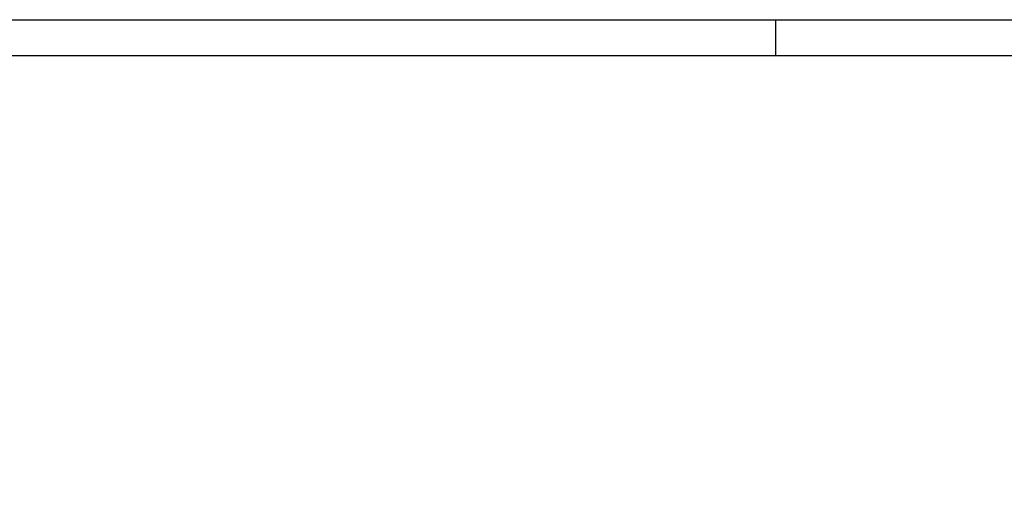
# Model space of a CAD drawing. Header units: millimetres. Extents: x 90707 to 259985, y -1262 to 84291.
# Tile 75 of 85: x 193658 to 207393, y 77589 to 84291. Entities that reach past the tile are written whole.
import ezdxf
from ezdxf.enums import TextEntityAlignment as Align

# ---------------------------------------------------------------- set-up
doc = ezdxf.new("R2010")
doc.units = ezdxf.units.MM
doc.header["$LTSCALE"] = 100
doc.layers.get('0').update_dxf_attribs({"linetype": 'CONTINUOUS'})
for name, color, linetype in [('LIJN025', 10, 'CONTINUOUS'), ('LIJN050', 90, 'CONTINUOUS'), ('TEKST25', 10, 'CONTINUOUS'), ('TEKST35', 50, 'CONTINUOUS'), ('TEKST50', 90, 'CONTINUOUS')]:
    doc.layers.add(name, color=color, linetype=linetype)
doc.styles.add('ISO', font='ISO.SHX')
doc.styles.add('ROMAND', font='romand')

# ---------------------------------------------------------------- blocks, each defined once
blk = doc.blocks.new('A0-GE')
at = {"layer": 'LIJN025'}
blk.add_line((1135, 836), (1135, 841), dxfattribs=at)
blk.add_lwpolyline([(1500, 841), (1500, 0), (0, 0), (0, 841)], close=True, dxfattribs=at)
at = {"layer": 'LIJN050', "const_width": 0.2}
blk.add_lwpolyline([(1495, 836), (25, 836), (25, 5), (1495, 5)], close=True, dxfattribs=at)
at = {"layer": 'TEKST25', "style": 'ROMAND', "width": 2.899115}
blk.add_attdef('STATUS', text='', height=2.5, dxfattribs=at).set_placement((1454, 71.5), (1493, 71.5), align=Align.FIT)
at = {"layer": 'TEKST25', "style": 'ISO'}
for tag, p in [('E', (1455.25, 66)), ('NAAM-E', (1466.75, 66)), ('DATUM-E', (1485, 66)), ('D', (1455.25, 61)), ('NAAM-D', (1466.75, 61)), ('DATUM-D', (1485, 61)), ('C', (1455.25, 56)), ('NAAM-C', (1466.75, 56)), ('DATUM-C', (1485, 56)), ('B', (1455.25, 51)), ('NAAM-B', (1466.75, 51)), ('DATUM-B', (1485, 51)), ('A', (1455.25, 46)), ('NAAM-A', (1466.75, 46)), ('DATUM-A', (1485, 46))]:
    blk.add_attdef(tag, text='', height=2.5, dxfattribs=at).set_placement(p, align=Align.CENTER)
for tag, p in [('DATUM', (1332.75, 36.25)), ('SCHAAL', (1368, 36.25)), ('GETEKEND', (1398.25, 36.25)), ('GECONTOL.', (1433, 36.25)), ('FORMAAT', (1463.25, 28.25))]:
    blk.add_attdef(tag, p, '', height=2.5, dxfattribs=at)
at = {"layer": 'TEKST35', "style": 'ISO'}
for tag, p in [('PROJECT', (1334.5, 72.5)), ('PLAATS', (1334.5, 63.5)), ('INSTALLATIE-REGEL1', (1334.5, 52.5)), ('INSTALLATIE-REGEL2', (1334.5, 43.5))]:
    blk.add_attdef(tag, p, '', height=4, dxfattribs=at)
blk.add_attdef('PROJ.NR.', text='', height=4, dxfattribs=at).set_placement((1481, 23), align=Align.CENTER)
at = {"layer": 'TEKST50', "style": 'ISO'}
blk.add_attdef('FILE-NAAM', text='', height=5, dxfattribs=at).set_placement((1473.5, 7.5), align=Align.CENTER)

msp = doc.modelspace()

# ---------------------------------------------------------------- block references
at = {"xscale": 100, "yscale": 100, "zscale": 100}
msp.add_blockref('A0-GE', (90707, 191), dxfattribs=at)

doc.saveas('drawing.dxf')
